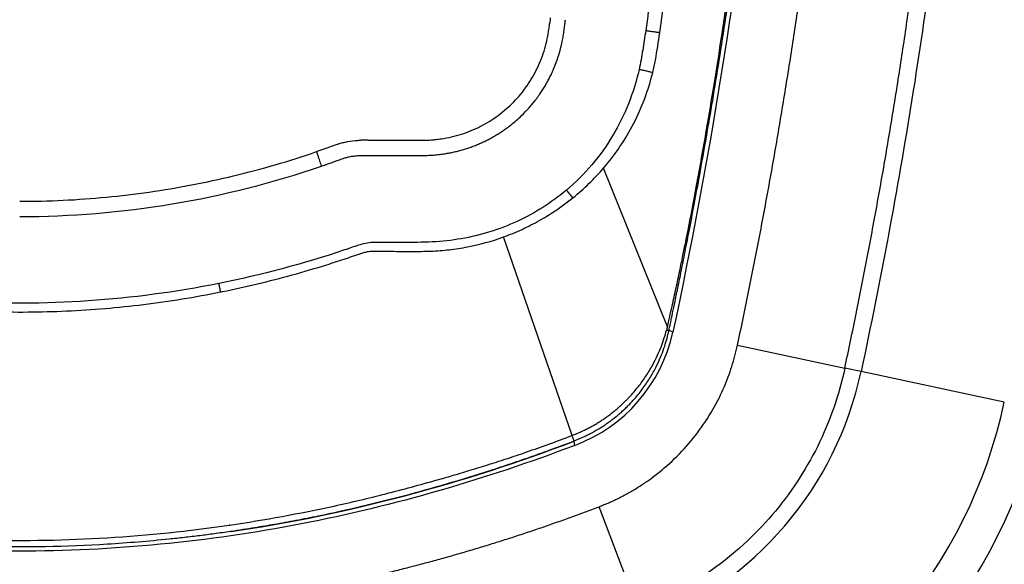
# Model space of a CAD drawing. Header units: millimetres. Extents: x 19 to 819, y 19 to 629.
# Tile 27 of 46: x 665 to 730, y 148 to 184. Entities that reach past the tile are written whole.
import ezdxf

# ---------------------------------------------------------------- set-up
doc = ezdxf.new("R2010")
doc.units = ezdxf.units.MM
doc.header["$LTSCALE"] = 3

msp = doc.modelspace()

# ---------------------------------------------------------------- linework, layer by layer
for p, q in [((701.021, 183.571), (701.024, 183.599)), ((688.133, 176.036), (690.193, 176.037)), ((687.497, 175.028), (687.661, 175.034)), ((687.661, 175.034), (687.797, 175.036)), ((707.758, 163.811), (703.568, 174.213)), ((701.506, 156.685), (696.997, 169.692)), ((712.354, 162.608), (719.395, 161.104)), ((720.463, 160.876), (719.395, 161.104)), ((729.857, 158.869), (720.463, 160.876)), ((701.678, 156.031), (701.635, 156.313)), ((705.833, 145.285), (703.271, 152.014)), ((679.041, 150.815), (679.009, 150.811))]:
    msp.add_line(p, q)
at = {"flags": 128}
for points in [[(700.031, 183.718), (700.03, 183.705), (700.028, 183.691)], [(700.039, 183.786), (700.035, 183.752), (700.031, 183.718)], [(700.071, 184.051), (700.055, 183.919), (700.039, 183.786)], [(686.089, 175.765), (685.991, 175.731), (685.893, 175.696)], [(687.79, 176.036), (687.715, 176.035), (687.64, 176.034)], [(688.133, 176.036), (687.961, 176.036), (687.79, 176.036)], [(685.141, 175.423), (684.943, 175.354), (684.744, 175.286)], [(685.417, 175.521), (685.279, 175.472), (685.141, 175.423)], [(685.753, 175.645), (685.585, 175.583), (685.417, 175.521)], [(685.893, 175.696), (685.823, 175.671), (685.753, 175.645)], [(708.115, 163.453), (707.985, 163.511), (707.855, 163.569)]]:
    msp.add_lwpolyline(points, dxfattribs=at)
for radius, start, end in [(10.278, 290.51263, 347.61077), (22.891, 290.844, 347.94214), (32.498, 290.844, 347.94214), (35, 290.844, 347.94214)]:
    msp.add_arc((698.076, 165.658), radius, start, end)
for points, knots in [([(719.395, 161.104), (719.521, 161.698), (719.773, 162.884), (720.139, 164.665), (720.495, 166.447), (720.843, 168.228), (721.18, 170.009), (721.508, 171.791), (721.827, 173.572), (722.136, 175.353), (722.436, 177.135), (722.726, 178.916), (723.007, 180.698), (723.278, 182.479), (723.539, 184.261), (723.791, 186.043), (724.034, 187.824), (724.267, 189.606), (724.49, 191.388), (724.704, 193.169), (724.909, 194.951), (725.104, 196.733), (725.289, 198.515), (725.465, 200.297), (725.632, 202.079), (725.789, 203.861), (725.936, 205.643), (726.074, 207.425), (726.203, 209.207), (726.321, 210.989), (726.431, 212.771), (726.531, 214.553), (726.621, 216.336), (726.702, 218.118), (726.773, 219.9), (726.835, 221.683), (726.887, 223.465), (726.93, 225.247), (726.964, 227.03), (726.987, 228.812), (727.002, 230.595), (727.008, 232.971), (726.992, 235.942), (726.935, 239.507), (726.84, 243.072), (726.707, 246.637), (726.536, 250.202), (726.326, 253.766), (726.079, 257.33), (725.794, 260.895), (725.47, 264.459), (725.109, 268.023), (724.709, 271.586), (724.272, 275.15), (723.796, 278.714), (723.282, 282.277), (722.73, 285.84), (722.141, 289.403), (721.513, 292.966), (720.846, 296.529), (720.144, 300.092), (719.645, 302.464), (719.395, 303.651)], [0, 0, 0, 0, 0.0126744, 0.0253356, 0.0379838, 0.0506195, 0.0632429, 0.0758544, 0.0884542, 0.1010429, 0.1136206, 0.1261878, 0.1387447, 0.1512917, 0.1638292, 0.1763575, 0.188877, 0.2013879, 0.2138906, 0.2263856, 0.238873, 0.2513533, 0.2638269, 0.276294, 0.288755, 0.3012103, 0.3136601, 0.326105, 0.3385452, 0.350981, 0.3634128, 0.375841, 0.388266, 0.400688, 0.4131074, 0.4255246, 0.4379399, 0.4503537, 0.4627664, 0.4751782, 0.4875896, 0.5000008, 0.5248227, 0.5496464, 0.5744749, 0.5993109, 0.6241574, 0.649017, 0.6738926, 0.6987871, 0.7237032, 0.7486437, 0.7736114, 0.7986091, 0.8236396, 0.8487055, 0.8738098, 0.898955, 0.9241439, 0.9493793, 0.9746638, 1, 1, 1, 1]), ([(720.463, 303.879), (721.096, 300.913), (721.692, 297.937), (722.806, 291.98), (723.323, 289), (724.752, 280.079), (725.549, 274.119), (726.822, 262.196), (727.3, 256.234), (727.937, 244.307), (728.096, 238.342), (728.096, 226.413), (727.937, 220.448), (727.3, 208.521), (726.822, 202.558), (725.549, 190.636), (724.752, 184.676), (723.323, 175.754), (722.806, 172.775), (721.692, 166.818), (721.096, 163.841), (720.463, 160.876)], [0.5964849, 0.5964849, 0.5964849, 0.5964849, 0.6157842, 0.6157842, 0.6350205, 0.6350205, 0.6734211, 0.6734211, 0.7117322, 0.7117322, 0.75, 0.75, 0.7882678, 0.7882678, 0.8265789, 0.8265789, 0.8649795, 0.8649795, 0.8842158, 0.8842158, 0.9035151, 0.9035151, 0.9035151, 0.9035151]), ([(712.354, 162.608), (712.477, 163.189), (712.724, 164.351), (713.082, 166.095), (713.431, 167.839), (713.771, 169.583), (714.102, 171.327), (714.423, 173.071), (714.735, 174.815), (715.038, 176.559), (715.331, 178.303), (715.615, 180.048), (715.89, 181.792), (716.155, 183.536), (716.412, 185.28), (716.658, 187.024), (716.896, 188.768), (717.124, 190.512), (717.343, 192.257), (717.552, 194.001), (717.753, 195.745), (717.944, 197.489), (718.125, 199.234), (718.298, 200.978), (718.461, 202.722), (718.614, 204.466), (718.759, 206.211), (718.894, 207.955), (719.019, 209.699), (719.136, 211.444), (719.243, 213.188), (719.341, 214.932), (719.429, 216.677), (719.508, 218.421), (719.578, 220.166), (719.639, 221.91), (719.69, 223.655), (719.732, 225.399), (719.764, 227.144), (719.788, 228.888), (719.802, 230.633), (719.808, 233.02), (719.791, 236.05), (719.729, 239.723), (719.626, 243.395), (719.481, 247.068), (719.296, 250.741), (719.069, 254.413), (718.8, 258.086), (718.491, 261.758), (718.14, 265.43), (717.748, 269.103), (717.314, 272.775), (716.839, 276.447), (716.323, 280.119), (715.766, 283.791), (715.167, 287.463), (714.528, 291.135), (713.846, 294.807), (713.126, 298.479), (712.612, 300.923), (712.354, 302.147)], [0, 0, 0, 0, 0.012677, 0.025341, 0.037992, 0.05063, 0.063256, 0.075869, 0.088471, 0.101062, 0.113641, 0.12621, 0.138768, 0.151317, 0.163855, 0.176384, 0.188905, 0.201416, 0.213919, 0.226415, 0.238902, 0.251383, 0.263856, 0.276323, 0.288783, 0.301238, 0.313687, 0.326131, 0.33857, 0.351005, 0.363436, 0.375862, 0.388286, 0.400706, 0.413123, 0.425538, 0.437951, 0.450363, 0.462773, 0.475182, 0.487591, 0.499999, 0.526122, 0.552247, 0.578379, 0.604521, 0.630675, 0.656845, 0.683034, 0.709247, 0.735485, 0.761752, 0.788052, 0.814387, 0.840761, 0.867177, 0.893639, 0.920148, 0.94671, 0.973326, 1, 1, 1, 1]), ([(708.14, 301.186), (710.555, 289.87), (712.399, 278.432), (714.864, 255.435), (715.485, 243.876), (715.481, 220.759), (714.855, 209.201), (712.382, 186.205), (710.535, 174.768), (708.115, 163.453)], [0, 0, 0, 0, 0.25, 0.25, 0.5, 0.5, 0.75, 0.75, 1, 1, 1, 1]), ([(707.758, 163.811), (707.858, 164.252), (708.051, 165.099), (708.318, 166.318), (708.555, 167.429), (708.764, 168.432), (708.947, 169.327), (709.253, 170.857), (709.721, 173.311), (710.286, 176.484), (710.837, 179.774), (711.35, 183.033), (711.881, 186.618), (712.215, 189.12), (712.388, 190.425)], [0, 0, 0, 0, 0.050256, 0.096417, 0.138468, 0.176397, 0.210198, 0.239863, 0.349569, 0.487565, 0.597678, 0.719793, 0.853903, 1, 1, 1, 1]), ([(707.856, 163.569), (707.864, 163.606), (707.894, 163.75), (707.962, 164.069), (708.074, 164.596), (708.227, 165.33), (708.422, 166.271), (708.656, 167.421), (708.928, 168.78), (709.234, 170.347), (709.571, 172.124), (709.937, 174.111), (710.328, 176.308), (710.739, 178.717), (711.165, 181.338), (711.602, 184.172), (712.046, 187.22), (712.327, 189.326), (712.471, 190.414)], [0, 0, 0, 0, 0.004202, 0.016179, 0.035933, 0.063463, 0.098766, 0.141839, 0.192682, 0.251292, 0.317669, 0.391812, 0.473724, 0.563406, 0.660866, 0.766109, 0.879149, 1, 1, 1, 1]), ([(707.255, 183.079), (707.318, 183.511), (707.376, 183.942), (707.429, 184.372), (707.483, 184.803), (707.533, 185.233), (707.581, 185.663), (707.677, 186.523), (707.763, 187.381), (707.848, 188.235)], [104.579612, 104.579612, 104.579612, 104.579612, 105.865427, 105.865427, 105.865427, 107.151242, 107.151242, 107.151242, 109.722872, 109.722872, 109.722872, 109.722872]), ([(699.988, 183.374), (699.995, 183.427), (700.009, 183.532), (700.022, 183.638), (700.028, 183.691)], [0, 0, 0, 0, 0.500043, 1, 1, 1, 1]), ([(699.875, 182.699), (699.886, 182.755), (699.908, 182.866), (699.927, 182.979), (699.937, 183.035)], [0, 0, 0, 0, 0.499596, 1, 1, 1, 1]), ([(699.937, 183.035), (699.946, 183.091), (699.964, 183.204), (699.98, 183.317), (699.988, 183.374)], [0, 0, 0, 0, 0.50005, 1, 1, 1, 1]), ([(700.855, 182.497), (700.867, 182.558), (700.892, 182.683), (700.913, 182.809), (700.924, 182.873)], [0, 0, 0, 0, 0.48946, 1, 1, 1, 1]), ([(700.924, 182.873), (700.933, 182.932), (700.953, 183.054), (700.97, 183.176), (700.978, 183.239)], [0, 0, 0, 0, 0.485311, 1, 1, 1, 1]), ([(706.33, 183.211), (706.3, 182.999), (706.269, 182.786), (706.237, 182.574), (706.204, 182.362), (706.171, 182.15), (706.135, 181.938), (706.1, 181.726), (706.063, 181.515), (706.024, 181.303), (705.985, 181.092), (705.943, 180.881), (705.896, 180.671)], [102.007982, 102.007982, 102.007982, 102.007982, 102.65089, 102.65089, 102.65089, 103.293797, 103.293797, 103.293797, 103.936705, 103.936705, 103.936705, 104.579612, 104.579612, 104.579612, 104.579612]), ([(707.255, 183.079), (707.221, 183.084), (707.174, 183.091), (707.112, 183.099), (707.05, 183.108), (706.974, 183.119), (706.888, 183.131), (706.803, 183.144), (706.709, 183.157), (706.612, 183.171), (706.564, 183.178), (706.515, 183.185), (706.467, 183.192), (706.443, 183.195), (706.418, 183.199), (706.394, 183.202), (706.373, 183.205), (706.352, 183.208), (706.33, 183.211)], [0, 0, 0, 0, 0.2093998, 0.2093998, 0.2093998, 0.4187996, 0.4187996, 0.4187996, 0.6281993, 0.6281993, 0.6281993, 0.7328992, 0.7328992, 0.7328992, 0.7852492, 0.7852492, 0.7852492, 0.8323051, 0.8323051, 0.8323051, 0.8323051]), ([(698.545, 179.606), (698.803, 179.975), (699.034, 180.37), (699.423, 181.185), (699.584, 181.606), (699.774, 182.256), (699.829, 182.476), (699.875, 182.699)], [0.39070571, 0.39070571, 0.39070571, 0.39070571, 0.40625, 0.40625, 0.421875, 0.421875, 0.42968732, 0.42968732, 0.42968732, 0.42968732]), ([(699.365, 179.033), (699.424, 179.119), (699.541, 179.291), (699.707, 179.557), (699.866, 179.83), (700.016, 180.11), (700.158, 180.398), (700.309, 180.734), (700.464, 181.122), (700.616, 181.566), (700.75, 182.024), (700.819, 182.338), (700.855, 182.497)], [0, 0, 0, 0, 0.082088, 0.164651, 0.247735, 0.331409, 0.415954, 0.501166, 0.62275, 0.745758, 0.871662, 1, 1, 1, 1]), ([(705.896, 180.671), (705.723, 179.901), (705.49, 179.155), (704.913, 177.707), (704.568, 177.004), (703.755, 175.652), (703.298, 175.016), (702.29, 173.828), (701.738, 173.276), (701.133, 172.768)], [0, 0, 0, 0, 0.25, 0.25, 0.5, 0.5, 0.75, 0.75, 1, 1, 1, 1]), ([(703.568, 174.213), (703.951, 174.657), (704.309, 175.123), (704.975, 176.107), (705.281, 176.621), (705.822, 177.673), (706.06, 178.213), (706.472, 179.319), (706.647, 179.886), (706.79, 180.47)], [0, 0, 0, 0, 0.25, 0.25, 0.5, 0.5, 0.75, 0.75, 1, 1, 1, 1]), ([(706.79, 180.47), (706.754, 180.478), (706.705, 180.489), (706.644, 180.503), (706.582, 180.517), (706.509, 180.533), (706.427, 180.552), (706.345, 180.57), (706.255, 180.59), (706.163, 180.611), (706.118, 180.621), (706.071, 180.632), (706.025, 180.642), (706.002, 180.647), (705.979, 180.652), (705.957, 180.657), (705.936, 180.662), (705.916, 180.666), (705.896, 180.671)], [0.0001018, 0.0001018, 0.0001018, 0.0001018, 0.2093995, 0.2093995, 0.2093995, 0.418799, 0.418799, 0.418799, 0.6281985, 0.6281985, 0.6281985, 0.7328982, 0.7328982, 0.7328982, 0.7852481, 0.7852481, 0.7852481, 0.8323081, 0.8323081, 0.8323081, 0.8323081]), ([(695.509, 176.955), (695.909, 177.161), (696.29, 177.397), (697.017, 177.931), (697.364, 178.234), (697.995, 178.883), (698.282, 179.23), (698.543, 179.602), (698.544, 179.604), (698.545, 179.606)], [0.34382227, 0.34382227, 0.34382227, 0.34382227, 0.359375, 0.359375, 0.375, 0.375, 0.390625, 0.390625, 0.39070571, 0.39070571, 0.39070571, 0.39070571]), ([(695.965, 176.066), (696.056, 176.113), (696.238, 176.209), (696.503, 176.362), (696.763, 176.523), (697.016, 176.692), (697.263, 176.869), (697.544, 177.083), (697.855, 177.343), (698.246, 177.701), (698.667, 178.139), (699.006, 178.546), (699.234, 178.848), (699.321, 178.971), (699.365, 179.033)], [0, 0, 0, 0, 0.067584, 0.134875, 0.201906, 0.268701, 0.335311, 0.401802, 0.501098, 0.601806, 0.750801, 0.900631, 0.950231, 1, 1, 1, 1]), ([(692.927, 176.128), (693.374, 176.194), (693.813, 176.295), (694.675, 176.571), (695.101, 176.746), (695.505, 176.954), (695.507, 176.954), (695.509, 176.955)], [0.31250008, 0.31250008, 0.31250008, 0.31250008, 0.328125, 0.328125, 0.34375, 0.34375, 0.34382227, 0.34382227, 0.34382227, 0.34382227]), ([(686.089, 175.765), (686.186, 175.797), (686.379, 175.861), (686.577, 175.908), (686.676, 175.931)], [0, 0, 0, 0, 0.5012223, 1, 1, 1, 1]), ([(686.675, 175.931), (686.705, 175.937), (686.735, 175.943), (686.991, 175.992), (687.219, 176.015), (687.447, 176.027)], [0.241159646, 0.241159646, 0.241159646, 0.241159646, 0.2421875, 0.2421875, 0.249998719, 0.249998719, 0.249998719, 0.249998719]), ([(687.447, 176.027), (687.479, 176.028), (687.543, 176.031), (687.608, 176.033), (687.64, 176.033)], [0, 0, 0, 0, 0.500061, 1, 1, 1, 1]), ([(690.193, 176.037), (690.308, 176.037), (690.536, 176.037), (690.765, 176.036), (690.88, 176.036)], [0, 0, 0, 0, 0.499774, 1, 1, 1, 1]), ([(690.88, 176.036), (690.994, 176.035), (691.223, 176.034), (691.452, 176.034), (691.567, 176.034)], [0, 0, 0, 0, 0.500043, 1, 1, 1, 1]), ([(691.567, 176.034), (691.614, 176.035), (691.71, 176.035), (691.805, 176.037), (691.853, 176.038)], [0, 0, 0, 0, 0.500213, 1, 1, 1, 1]), ([(691.853, 176.038), (691.92, 176.04), (692.053, 176.044), (692.185, 176.051), (692.252, 176.055)], [0, 0, 0, 0, 0.500587, 1, 1, 1, 1]), ([(692.252, 176.055), (692.365, 176.064), (692.591, 176.081), (692.816, 176.112), (692.927, 176.128)], [0, 0, 0, 0, 0.501993, 1, 1, 1, 1]), ([(693.074, 175.138), (693.179, 175.155), (693.387, 175.188), (693.695, 175.25), (693.998, 175.321), (694.295, 175.401), (694.587, 175.491), (694.874, 175.589), (695.155, 175.695), (695.43, 175.81), (695.701, 175.933), (695.877, 176.022), (695.965, 176.066)], [0, 0, 0, 0, 0.104165, 0.207175, 0.309117, 0.410076, 0.51014, 0.609395, 0.707926, 0.805818, 0.90315, 1, 1, 1, 1]), ([(665.261, 172.032), (666.215, 172.033), (667.168, 172.055), (669.063, 172.146), (670.007, 172.214), (672.826, 172.484), (674.689, 172.752), (678.384, 173.46), (680.216, 173.899), (682.939, 174.691), (683.843, 174.977), (684.743, 175.286), (684.744, 175.286), (684.744, 175.286)], [0, 0, 0, 0, 0.03125, 0.03125, 0.0625, 0.0625, 0.125, 0.125, 0.1875, 0.1875, 0.21875, 0.21875, 0.2187693, 0.2187693, 0.2187693, 0.2187693]), ([(685.069, 174.34), (685.03, 174.451), (684.989, 174.572), (684.909, 174.805), (684.871, 174.917), (684.808, 175.101), (684.783, 175.173), (684.751, 175.266), (684.744, 175.286), (684.744, 175.286)], [0, 0, 0, 0, 0.25, 0.25, 0.5, 0.5, 0.75, 0.75, 1, 1, 1, 1]), ([(691.875, 175.038), (691.952, 175.041), (692.1, 175.044), (692.247, 175.053), (692.318, 175.057)], [0, 0, 0, 0, 0.519221, 1, 1, 1, 1]), ([(692.318, 175.057), (692.445, 175.067), (692.698, 175.086), (692.949, 175.121), (693.074, 175.138)], [0, 0, 0, 0, 0.500846, 1, 1, 1, 1]), ([(686.411, 174.818), (686.493, 174.846), (686.649, 174.897), (686.809, 174.935), (686.885, 174.953)], [0, 0, 0, 0, 0.5255, 1, 1, 1, 1]), ([(686.885, 174.953), (686.932, 174.962), (687.028, 174.982), (687.178, 175.002), (687.335, 175.019), (687.442, 175.025), (687.497, 175.028)], [0, 0, 0, 0, 0.233561, 0.478069, 0.733567, 1, 1, 1, 1]), ([(690.875, 175.036), (691.012, 175.035), (691.244, 175.034), (691.477, 175.034), (691.573, 175.034)], [0, 0, 0, 0, 0.5875688, 1, 1, 1, 1]), ([(665.26, 171.032), (668.604, 171.033), (671.94, 171.308), (678.596, 172.418), (681.865, 173.242), (685.069, 174.34)], [0, 0, 0, 0, 0.5, 0.5, 1, 1, 1, 1]), ([(701.133, 172.768), (700.639, 172.352), (700.119, 171.974), (699.04, 171.291), (698.48, 170.986), (697.317, 170.449), (696.709, 170.218), (695.483, 169.839), (694.862, 169.69), (693.604, 169.469), (692.967, 169.401), (691.679, 169.337), (691.029, 169.333), (690.053, 169.333), (689.728, 169.335), (689.239, 169.337), (689.077, 169.337), (688.752, 169.337), (688.588, 169.34), (688.265, 169.328), (688.107, 169.307), (687.794, 169.243), (687.64, 169.2), (687.334, 169.104), (687.182, 169.051), (686.877, 168.946), (686.725, 168.894), (686.572, 168.843)], [0, 0, 0, 0, 0.125, 0.125, 0.25, 0.25, 0.375, 0.375, 0.5, 0.5, 0.625, 0.625, 0.75, 0.75, 0.8125, 0.8125, 0.84375, 0.84375, 0.875, 0.875, 0.90625, 0.90625, 0.9375, 0.9375, 0.96875, 0.96875, 1, 1, 1, 1]), ([(701.556, 172.265), (701.499, 172.332), (701.432, 172.413), (701.286, 172.586), (701.209, 172.678), (701.133, 172.768)], [0, 0, 0, 0, 0.5, 0.5, 1, 1, 1, 1]), ([(696.997, 169.692), (697.411, 169.842), (697.819, 170.01), (698.613, 170.376), (699.001, 170.575), (700.14, 171.217), (700.866, 171.708), (701.556, 172.265)], [0, 0, 0, 0, 0.25, 0.25, 0.5, 0.5, 1, 1, 1, 1]), ([(678.557, 166.111), (680.096, 166.422), (681.626, 166.788), (683.903, 167.417), (684.66, 167.64), (685.79, 167.995), (686.166, 168.116), (686.73, 168.304), (686.918, 168.367), (687.293, 168.496), (687.479, 168.562), (687.736, 168.645), (687.819, 168.67), (687.985, 168.713), (688.069, 168.731), (688.302, 168.77), (688.445, 168.769), (688.731, 168.765), (688.835, 168.764), (689.034, 168.763), (689.131, 168.762), (689.428, 168.759), (689.627, 168.756), (690.222, 168.749), (690.622, 168.745), (691.424, 168.746), (691.826, 168.751), (692.633, 168.783), (693.041, 168.812), (693.85, 168.905), (694.251, 168.966), (695.442, 169.198), (696.226, 169.412), (696.997, 169.692)], [0, 0, 0, 0, 0.25, 0.25, 0.375, 0.375, 0.4375, 0.4375, 0.46875, 0.46875, 0.5, 0.5, 0.515625, 0.515625, 0.53125, 0.53125, 0.5625, 0.5625, 0.578125, 0.578125, 0.59375, 0.59375, 0.625, 0.625, 0.6875, 0.6875, 0.75, 0.75, 0.8125, 0.8125, 0.875, 0.875, 1, 1, 1, 1]), ([(678.331, 166.647), (675.481, 166.077), (672.625, 165.698), (666.902, 165.308), (664.036, 165.299), (659.729, 165.564), (658.29, 165.698), (655.412, 166.058), (653.977, 166.285), (651.129, 166.831), (649.716, 167.149), (647.612, 167.695), (646.914, 167.888), (645.87, 168.196), (645.522, 168.301), (644.829, 168.518), (644.483, 168.631), (644.135, 168.727)], [0, 0, 0, 0, 0.25, 0.25, 0.5, 0.5, 0.625, 0.625, 0.75, 0.75, 0.875, 0.875, 0.9375, 0.9375, 0.96875, 0.96875, 1, 1, 1, 1]), ([(644.511, 168.03), (644.566, 168.012), (644.621, 167.995), (644.677, 167.977), (644.778, 167.945), (644.879, 167.912), (644.981, 167.88), (645.185, 167.816), (645.391, 167.752), (645.597, 167.69), (645.802, 167.628), (646.007, 167.566), (646.212, 167.506), (646.418, 167.446), (646.623, 167.387), (646.829, 167.328), (647.241, 167.212), (647.654, 167.099), (648.068, 166.991), (648.896, 166.774), (649.727, 166.573), (650.561, 166.388), (651.396, 166.203), (652.234, 166.033), (653.076, 165.88), (653.919, 165.726), (654.764, 165.588), (655.613, 165.467), (656.461, 165.345), (657.311, 165.24), (658.16, 165.15), (659.859, 164.971), (661.554, 164.856), (663.247, 164.805), (664.094, 164.779), (664.94, 164.77), (665.787, 164.777), (666.633, 164.783), (667.478, 164.806), (668.324, 164.845), (670.014, 164.923), (671.703, 165.065), (673.39, 165.272), (675.076, 165.479), (676.76, 165.75), (678.443, 166.088)], [34.004237, 34.004237, 34.004237, 34.004237, 34.181246, 34.181246, 34.181246, 34.5027, 34.5027, 34.5027, 35.145607, 35.145607, 35.145607, 35.788515, 35.788515, 35.788515, 36.431422, 36.431422, 36.431422, 37.717237, 37.717237, 37.717237, 40.288867, 40.288867, 40.288867, 42.860497, 42.860497, 42.860497, 45.432127, 45.432127, 45.432127, 48.003756, 48.003756, 48.003756, 53.147016, 53.147016, 53.147016, 55.718646, 55.718646, 55.718646, 58.290276, 58.290276, 58.290276, 63.433535, 63.433535, 63.433535, 68.576795, 68.576795, 68.576795, 68.576795]), ([(678.443, 166.088), (678.427, 166.169), (678.408, 166.261), (678.389, 166.357), (678.379, 166.406), (678.37, 166.455), (678.36, 166.505), (678.355, 166.53), (678.35, 166.555), (678.345, 166.579), (678.34, 166.602), (678.336, 166.624), (678.331, 166.647)], [0, 0, 0, 0, 0.4210068, 0.4210068, 0.4210068, 0.6315102, 0.6315102, 0.6315102, 0.7367619, 0.7367619, 0.7367619, 0.832322, 0.832322, 0.832322, 0.832322]), ([(701.506, 156.685), (701.607, 156.724), (701.807, 156.803), (702.1, 156.932), (702.384, 157.067), (702.658, 157.207), (702.922, 157.354), (703.177, 157.504), (703.421, 157.659), (703.656, 157.817), (703.881, 157.977), (704.096, 158.14), (704.301, 158.304), (704.497, 158.468), (704.684, 158.633), (704.861, 158.798), (705.03, 158.962), (705.189, 159.125), (705.496, 159.451), (705.913, 159.948), (706.394, 160.628), (706.788, 161.289), (707.104, 161.92), (707.354, 162.512), (707.548, 163.057), (707.648, 163.408), (707.695, 163.573)], [0, 0, 0, 0, 0.033878, 0.067167, 0.099847, 0.131903, 0.163319, 0.194082, 0.22418, 0.253604, 0.282344, 0.31039, 0.337731, 0.364359, 0.390266, 0.415443, 0.439886, 0.463589, 0.486547, 0.579459, 0.665998, 0.746008, 0.819401, 0.886172, 0.946356, 1, 1, 1, 1]), ([(707.856, 163.569), (707.855, 163.564), (707.841, 163.562), (707.786, 163.563), (707.745, 163.567), (707.695, 163.573)], [0, 0, 0, 0, 0.5, 0.5, 1, 1, 1, 1]), ([(707.821, 163.413), (707.828, 163.443), (707.84, 163.495), (707.851, 163.547), (707.856, 163.569)], [0, 0, 0, 0, 0.585015, 1, 1, 1, 1]), ([(701.628, 156.332), (701.732, 156.372), (701.939, 156.454), (702.243, 156.588), (702.541, 156.73), (702.833, 156.881), (703.118, 157.042), (703.397, 157.211), (703.671, 157.389), (703.938, 157.576), (704.199, 157.771), (704.453, 157.974), (704.7, 158.185), (704.938, 158.402), (705.169, 158.625), (705.39, 158.855), (705.736, 159.236), (706.167, 159.775), (706.634, 160.476), (707.008, 161.152), (707.303, 161.788), (707.528, 162.377), (707.698, 162.912), (707.782, 163.253), (707.821, 163.413)], [0, 0, 0, 0, 0.034172, 0.068085, 0.101786, 0.135319, 0.168726, 0.202055, 0.235355, 0.268672, 0.30199, 0.335226, 0.368322, 0.401246, 0.433991, 0.46657, 0.499019, 0.591675, 0.677688, 0.756698, 0.828149, 0.892324, 0.949564, 1, 1, 1, 1]), ([(703.271, 152.014), (703.385, 152.058), (703.611, 152.146), (703.946, 152.288), (704.278, 152.438), (704.604, 152.597), (704.927, 152.763), (705.245, 152.937), (705.56, 153.12), (705.869, 153.31), (706.175, 153.508), (706.875, 153.988), (707.92, 154.823), (709.189, 156.131), (710.287, 157.585), (711.014, 158.85), (711.474, 159.84), (711.747, 160.514), (711.985, 161.2), (712.192, 161.898), (712.3, 162.371), (712.354, 162.608)], [0, 0, 0, 0, 0.025095, 0.050129, 0.075118, 0.100077, 0.125022, 0.149969, 0.174932, 0.199929, 0.224974, 0.250082, 0.375008, 0.500009, 0.624935, 0.749936, 0.800062, 0.850006, 0.899894, 0.94985, 1, 1, 1, 1]), ([(719.395, 161.104), (719.017, 159.334), (718.417, 157.611), (716.811, 154.365), (715.805, 152.844), (713.448, 150.095), (712.098, 148.868), (709.136, 146.785), (707.525, 145.929), (705.833, 145.285)], [0, 0, 0, 0, 0.25, 0.25, 0.5, 0.5, 0.75, 0.75, 1, 1, 1, 1]), ([(692.643, 153.765), (692.976, 153.86), (693.675, 154.059), (694.765, 154.384), (695.944, 154.748), (697.211, 155.156), (698.564, 155.613), (700.004, 156.121), (700.987, 156.49), (701.494, 156.68)], [0, 0, 0, 0, 0.111681, 0.233673, 0.366015, 0.508763, 0.661982, 0.825714, 1, 1, 1, 1]), ([(701.632, 156.322), (701.627, 156.334), (701.618, 156.358), (701.6, 156.406), (701.578, 156.461), (701.554, 156.526), (701.526, 156.598), (701.505, 156.653), (701.494, 156.68)], [0, 0, 0, 0, 0.17498, 0.344559, 0.510224, 0.673571, 0.836269, 1, 1, 1, 1]), ([(701.678, 156.031), (695.854, 153.817), (689.848, 152.068), (680.671, 150.297), (677.584, 149.847), (671.38, 149.248), (668.263, 149.097), (662.028, 149.101), (658.911, 149.255), (652.708, 149.863), (649.622, 150.316), (640.446, 152.098), (634.443, 153.853), (628.621, 156.074)], [0, 0, 0, 0, 0.25, 0.25, 0.375, 0.375, 0.5, 0.5, 0.625, 0.625, 0.75, 0.75, 1, 1, 1, 1]), ([(679.1, 150.407), (679.374, 150.448), (679.899, 150.525), (680.653, 150.645), (681.34, 150.758), (682.243, 150.913), (683.406, 151.126), (685.314, 151.504), (687.699, 152.031), (690.53, 152.739), (693.341, 153.52), (695.672, 154.237), (697.52, 154.846), (698.866, 155.31), (700.233, 155.799), (701.144, 156.14), (701.632, 156.322)], [0, 0, 0, 0, 0.035584, 0.068284, 0.098093, 0.125003, 0.18613, 0.250005, 0.375, 0.499995, 0.624993, 0.749996, 0.813412, 0.874999, 0.933085, 1, 1, 1, 1]), ([(679.103, 150.387), (682.953, 150.946), (686.769, 151.733), (694.292, 153.725), (697.998, 154.928), (701.635, 156.313)], [0, 0, 0, 0, 0.5, 0.5, 1, 1, 1, 1]), ([(679.041, 150.812), (681.338, 151.147), (684.762, 151.772), (688.151, 152.573), (689.84, 153.002), (690.401, 153.15), (691.523, 153.455), (692.083, 153.608), (692.643, 153.765)], [0, 0, 0, 0, 0.5, 0.75, 0.75, 0.875, 0.875, 1, 1, 1, 1]), ([(665.205, 144.777), (665.522, 144.778), (666.158, 144.78), (667.111, 144.794), (668.064, 144.816), (669.017, 144.848), (669.969, 144.889), (670.922, 144.939), (671.875, 144.997), (672.827, 145.065), (673.78, 145.142), (674.732, 145.228), (675.685, 145.323), (676.637, 145.427), (677.589, 145.54), (678.541, 145.662), (679.493, 145.794), (680.445, 145.934), (681.397, 146.083), (682.349, 146.241), (683.301, 146.409), (684.253, 146.585), (685.204, 146.77), (686.156, 146.965), (687.108, 147.169), (688.059, 147.381), (689.01, 147.603), (689.962, 147.833), (690.913, 148.073), (691.864, 148.322), (692.815, 148.58), (693.766, 148.847), (694.717, 149.122), (695.668, 149.407), (696.619, 149.701), (697.57, 150.004), (698.52, 150.317), (699.471, 150.638), (700.422, 150.968), (701.372, 151.307), (702.323, 151.655), (702.955, 151.894), (703.271, 152.014)], [0, 0, 0, 0, 0.024458, 0.048917, 0.073379, 0.097845, 0.122318, 0.146801, 0.171295, 0.195802, 0.220326, 0.244867, 0.269429, 0.294013, 0.318621, 0.343256, 0.36792, 0.392615, 0.417343, 0.442107, 0.466907, 0.491748, 0.51663, 0.541555, 0.566527, 0.591546, 0.616615, 0.641736, 0.666911, 0.692142, 0.717431, 0.74278, 0.768191, 0.793666, 0.819207, 0.844816, 0.870495, 0.896245, 0.922069, 0.947968, 0.973944, 1, 1, 1, 1]), ([(646.728, 151.182), (647.088, 151.114), (647.754, 150.988), (648.76, 150.81), (649.736, 150.647), (651.07, 150.438), (652.743, 150.203), (655.437, 149.881), (658.819, 149.583), (664.236, 149.333), (669.663, 149.435), (674.05, 149.795), (676.071, 150.014), (677.055, 150.131), (678.068, 150.261), (678.739, 150.356), (679.1, 150.407)], [0, 0, 0, 0, 0.033791, 0.062509, 0.094242, 0.125012, 0.187044, 0.250025, 0.375173, 0.500032, 0.749984, 0.874989, 0.905863, 0.937492, 0.96637, 1, 1, 1, 1]), ([(646.806, 151.587), (652.126, 150.555), (657.521, 149.959), (665.62, 149.764), (668.318, 149.815), (673.685, 150.143), (676.356, 150.42), (679.009, 150.807)], [0, 0, 0, 0, 0.5, 0.5, 0.75, 0.75, 1, 1, 1, 1])]:
    msp.add_open_spline(points, degree=3, knots=knots)
for points in [[(706.919, 188.329), (706.746, 186.62), (706.574, 184.911), (706.33, 183.211)], [(700.978, 183.239), (700.992, 183.35), (701.007, 183.461), (701.021, 183.571)], [(701.024, 183.599), (701.027, 183.622), (701.03, 183.645), (701.033, 183.668)], [(701.033, 183.668), (701.043, 183.757), (701.054, 183.846), (701.064, 183.935)], [(706.965, 181.292), (707.078, 181.895), (707.168, 182.483), (707.255, 183.079)], [(706.79, 180.47), (706.857, 180.747), (706.913, 181.021), (706.965, 181.292)], [(685.069, 174.34), (685.203, 174.386), (685.337, 174.433), (685.472, 174.479)], [(685.472, 174.479), (685.567, 174.513), (685.663, 174.547), (685.758, 174.581)], [(685.758, 174.581), (685.872, 174.623), (685.985, 174.665), (686.099, 174.707)], [(686.099, 174.707), (686.144, 174.723), (686.188, 174.74), (686.233, 174.756)], [(686.233, 174.756), (686.292, 174.777), (686.352, 174.798), (686.411, 174.818)], [(687.797, 175.036), (687.909, 175.036), (688.021, 175.036), (688.133, 175.036)], [(688.133, 175.036), (688.82, 175.036), (689.507, 175.036), (690.194, 175.036)], [(690.194, 175.036), (690.421, 175.036), (690.648, 175.036), (690.875, 175.036)], [(691.573, 175.034), (691.674, 175.036), (691.775, 175.037), (691.875, 175.038)], [(701.556, 172.265), (702.289, 172.856), (702.959, 173.505), (703.568, 174.213)], [(686.572, 168.843), (683.86, 167.936), (681.112, 167.203), (678.331, 166.647)], [(678.443, 166.088), (678.481, 166.095), (678.519, 166.103), (678.557, 166.111)], [(707.758, 163.811), (707.739, 163.735), (707.715, 163.651), (707.695, 163.573)]]:
    msp.add_open_spline(points, degree=3)

doc.saveas('drawing.dxf')
